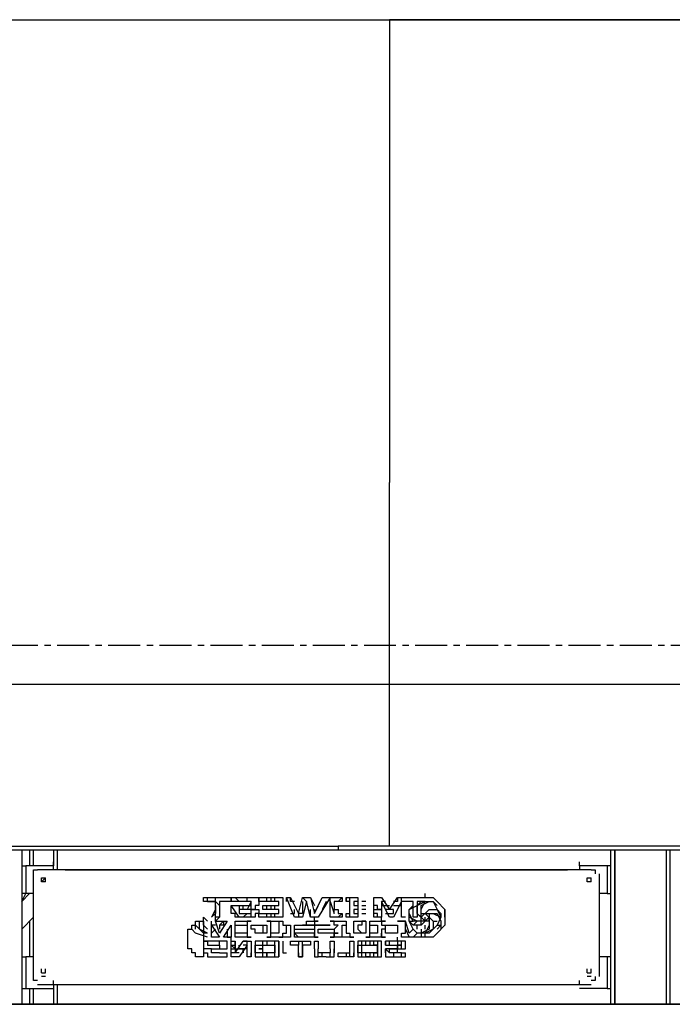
# Model space of a CAD drawing. Header units: inches. Extents: x -52 to 2304, y -1039 to 838.
# Tile 26 of 118: x 1031 to 1095, y -718 to -620. Entities that reach past the tile are written whole.
import ezdxf

# ---------------------------------------------------------------- set-up
doc = ezdxf.new("R2010")
doc.units = ezdxf.units.IN
doc.header["$MEASUREMENT"] = 0
doc.linetypes.add('CENTER', pattern=[5.08, 3.175, -0.635, 0.635, -0.635])
doc.layers.add('CENTERLINE', color=6, linetype='CENTER')
doc.layers.add('DRYER-TRAIN', color=7, linetype='Continuous')

msp = doc.modelspace()

# ---------------------------------------------------------------- linework, layer by layer
at = {"layer": 'CENTERLINE'}
msp.add_line((384, -682), (1478.628, -682), dxfattribs=at)
at = {"layer": 'DRYER-TRAIN'}
for p, q in [((1007.532, -619.848), (1127.364, -619.848)), ((1067.256, -619.848), (1067.256, -665.82)), ((1127.364, -619.848), (1067.256, -619.848)), ((1067.256, -685.86), (1067.256, -665.82)), ((1007.532, -685.86), (1067.256, -685.86)), ((1067.256, -701.964), (1067.256, -685.86)), ((1067.256, -685.86), (1127.364, -685.86)), ((943.104, -701.964), (1062.144, -701.964)), ((1062.144, -702.36), (943.104, -702.36)), ((1030.716, -702.36), (1030.716, -717.684)), ((1031.496, -702.36), (1031.496, -703.932)), ((1031.892, -703.932), (1031.892, -702.36)), ((1033.86, -702.36), (1033.86, -703.932)), ((1034.256, -702.36), (1034.256, -704.328)), ((1062.144, -701.964), (1062.144, -702.36)), ((1180.8, -701.964), (1062.144, -701.964)), ((1180.8, -702.36), (1062.144, -702.36)), ((1089.252, -717.684), (1089.252, -702.36)), ((1089.648, -702.36), (1089.648, -717.684)), ((1089.648, -717.684), (1089.648, -702.36)), ((1094.76, -717.684), (1094.76, -702.36)), ((1095.144, -717.684), (1095.144, -702.36)), ((1030.716, -703.932), (1031.112, -703.932)), ((1033.86, -703.932), (1031.112, -703.932)), ((1031.112, -703.932), (1031.112, -706.68)), ((1031.892, -704.712), (1031.892, -704.328)), ((1031.892, -704.328), (1032.288, -704.328)), ((1035.036, -704.328), (1032.288, -704.328)), ((1033.86, -703.932), (1033.86, -703.536)), ((1033.86, -704.328), (1033.86, -703.932)), ((1084.932, -704.328), (1035.036, -704.328)), ((1035.036, -704.328), (1084.932, -704.328)), ((1087.284, -704.328), (1084.932, -704.328)), ((1086.108, -703.932), (1086.108, -703.536)), ((1088.856, -703.932), (1086.108, -703.932)), ((1086.108, -703.932), (1086.108, -704.328)), ((1087.284, -704.328), (1087.68, -704.328)), ((1087.68, -704.328), (1087.68, -704.712)), ((1089.252, -703.932), (1088.856, -703.932)), ((1088.856, -703.932), (1088.856, -706.68)), ((1031.892, -714.936), (1031.892, -704.712)), ((1032.684, -705.504), (1033.068, -705.108)), ((1032.684, -705.504), (1032.684, -705.108)), ((1032.684, -705.108), (1033.068, -705.108)), ((1033.068, -705.504), (1033.068, -705.108)), ((1033.068, -705.504), (1033.068, -705.108)), ((1033.068, -705.504), (1033.068, -705.108)), ((1033.068, -705.504), (1033.068, -705.108)), ((1086.9, -705.504), (1086.9, -705.108)), ((1086.9, -705.108), (1087.284, -705.108)), ((1086.9, -705.504), (1086.9, -705.108)), ((1086.9, -705.504), (1086.9, -705.108)), ((1086.9, -705.504), (1086.9, -705.108)), ((1087.284, -705.504), (1087.284, -705.108)), ((1088.076, -704.712), (1088.076, -714.936)), ((1033.068, -705.504), (1032.684, -705.504)), ((1087.284, -705.504), (1086.9, -705.504)), ((1030.716, -707.46), (1031.496, -706.68)), ((1030.716, -707.46), (1031.112, -706.68)), ((1031.112, -706.68), (1030.716, -706.68)), ((1031.892, -706.68), (1031.112, -706.68)), ((1048.788, -707.46), (1048.788, -707.076)), ((1048.788, -707.076), (1051.536, -707.076)), ((1048.788, -707.076), (1049.184, -707.076)), ((1049.184, -707.46), (1049.184, -707.076)), ((1049.184, -707.076), (1051.536, -707.076)), ((1049.964, -707.46), (1049.964, -707.076)), ((1051.536, -707.076), (1051.536, -707.46)), ((1051.536, -707.46), (1051.536, -707.076)), ((1051.536, -707.076), (1051.932, -707.076)), ((1051.932, -707.076), (1052.328, -707.076)), ((1051.932, -707.076), (1052.328, -707.46)), ((1052.328, -707.076), (1052.712, -707.076)), ((1052.712, -707.076), (1053.108, -707.076)), ((1053.108, -707.076), (1053.504, -707.076)), ((1053.108, -707.46), (1053.108, -707.076)), ((1053.108, -707.076), (1053.504, -707.076)), ((1053.504, -707.076), (1053.9, -707.076)), ((1053.9, -707.076), (1054.284, -707.076)), ((1054.284, -707.076), (1054.284, -707.46)), ((1054.284, -707.46), (1054.284, -707.076)), ((1054.284, -707.076), (1056.648, -707.076)), ((1055.076, -707.46), (1055.076, -707.076)), ((1055.472, -707.076), (1055.472, -707.46)), ((1055.856, -707.46), (1055.856, -707.076)), ((1056.648, -707.076), (1056.648, -709.032)), ((1057.824, -709.032), (1057.032, -707.076)), ((1057.032, -707.076), (1057.428, -707.076)), ((1057.032, -707.46), (1057.032, -707.076)), ((1057.428, -707.076), (1058.22, -708.648)), ((1057.428, -707.46), (1057.428, -707.076)), ((1058.22, -708.648), (1058.604, -707.076)), ((1058.604, -707.076), (1059.396, -707.076)), ((1059, -707.46), (1058.604, -707.076)), ((1059.396, -707.076), (1059.792, -708.648)), ((1059.396, -707.076), (1059.792, -707.856)), ((1059.792, -708.648), (1060.572, -707.076)), ((1061.364, -707.076), (1060.176, -709.032)), ((1060.572, -707.076), (1061.364, -707.076)), ((1061.364, -707.46), (1061.364, -707.076)), ((1061.364, -707.076), (1061.748, -707.076)), ((1061.748, -707.076), (1062.144, -707.076)), ((1062.144, -707.076), (1062.54, -707.076)), ((1062.144, -707.46), (1062.54, -707.076)), ((1062.54, -707.076), (1062.54, -707.46)), ((1062.936, -707.46), (1062.936, -707.076)), ((1062.936, -707.076), (1064.112, -707.076)), ((1062.936, -707.076), (1062.936, -707.46)), ((1063.32, -707.46), (1063.32, -707.076)), ((1064.112, -707.076), (1064.112, -709.032)), ((1065.684, -709.032), (1065.684, -707.076)), ((1065.684, -707.076), (1066.464, -707.076)), ((1065.684, -707.46), (1065.684, -707.076)), ((1065.684, -707.076), (1066.068, -707.076)), ((1066.068, -707.076), (1066.464, -707.076)), ((1066.464, -707.076), (1067.256, -708.252)), ((1067.256, -708.252), (1068.036, -707.076)), ((1068.036, -707.076), (1070.784, -707.076)), ((1068.036, -707.076), (1068.036, -707.46)), ((1068.432, -707.46), (1068.432, -707.076)), ((1070.784, -707.076), (1070.784, -706.68)), ((1070.784, -707.076), (1071.576, -707.076)), ((1071.576, -707.076), (1071.972, -707.46)), ((1088.856, -706.68), (1088.076, -706.68)), ((1088.856, -706.68), (1089.252, -706.68)), ((1049.964, -707.46), (1048.788, -707.46)), ((1049.184, -707.46), (1049.568, -707.46)), ((1049.184, -707.46), (1049.964, -707.46)), ((1049.568, -707.46), (1049.964, -707.46)), ((1049.964, -708.252), (1049.568, -709.032)), ((1049.964, -709.032), (1049.964, -707.46)), ((1049.964, -707.46), (1050.36, -707.856)), ((1049.964, -707.856), (1049.964, -708.648)), ((1049.964, -707.856), (1049.964, -708.252)), ((1051.536, -707.46), (1050.36, -707.46)), ((1050.36, -707.46), (1050.36, -709.032)), ((1050.36, -707.856), (1050.36, -708.252)), ((1052.328, -707.46), (1051.536, -707.46)), ((1051.536, -708.252), (1051.536, -707.856)), ((1051.536, -707.856), (1051.932, -707.856)), ((1052.328, -709.032), (1051.536, -707.856)), ((1051.536, -708.648), (1051.536, -708.252)), ((1051.932, -707.856), (1052.328, -707.856)), ((1052.712, -707.46), (1052.328, -707.46)), ((1052.328, -707.856), (1052.712, -707.856)), ((1052.328, -707.856), (1052.328, -708.252)), ((1052.712, -708.252), (1052.328, -708.252)), ((1052.328, -708.252), (1052.328, -708.648)), ((1053.108, -707.46), (1052.712, -707.46)), ((1052.712, -707.856), (1053.108, -707.856)), ((1052.712, -708.252), (1052.712, -707.856)), ((1053.108, -708.252), (1052.712, -708.252)), ((1053.504, -707.46), (1053.108, -707.46)), ((1053.504, -707.46), (1053.108, -708.252)), ((1053.108, -707.856), (1053.504, -707.856)), ((1053.504, -708.252), (1053.108, -708.252)), ((1053.504, -707.856), (1053.504, -707.46)), ((1053.504, -708.252), (1053.504, -707.46)), ((1053.9, -708.252), (1053.504, -708.252)), ((1053.504, -708.648), (1053.504, -708.252)), ((1053.504, -708.252), (1054.284, -708.252)), ((1053.504, -709.032), (1053.504, -708.252)), ((1054.284, -707.856), (1053.9, -707.856)), ((1053.9, -707.856), (1053.9, -708.252)), ((1054.284, -707.46), (1054.284, -707.856)), ((1056.252, -707.46), (1054.284, -707.46)), ((1054.284, -708.252), (1054.284, -708.648)), ((1054.68, -708.252), (1054.68, -707.856)), ((1054.68, -707.856), (1056.252, -707.856)), ((1056.252, -708.252), (1054.68, -708.252)), ((1055.076, -708.252), (1055.076, -707.856)), ((1055.472, -707.856), (1055.472, -708.252)), ((1055.856, -708.252), (1055.856, -707.856)), ((1056.252, -707.856), (1056.252, -707.46)), ((1056.252, -708.648), (1056.252, -708.252)), ((1056.648, -707.46), (1056.648, -708.648)), ((1057.824, -707.46), (1057.428, -707.46)), ((1057.824, -708.648), (1057.824, -708.252)), ((1059, -707.46), (1058.604, -709.032)), ((1058.604, -707.46), (1058.604, -707.856)), ((1058.604, -707.856), (1058.604, -708.252)), ((1058.604, -708.252), (1058.604, -708.648)), ((1059.396, -709.032), (1059, -707.46)), ((1059.396, -709.032), (1059.396, -708.252)), ((1059.792, -708.648), (1060.176, -707.856)), ((1059.792, -708.252), (1059.792, -708.648)), ((1060.968, -707.46), (1060.572, -708.252)), ((1061.364, -707.856), (1061.364, -707.46)), ((1061.364, -707.46), (1061.748, -708.648)), ((1061.364, -708.252), (1061.364, -707.856)), ((1061.364, -708.648), (1061.364, -708.252)), ((1062.144, -707.46), (1061.748, -707.46)), ((1061.748, -707.46), (1061.748, -707.856)), ((1061.748, -707.856), (1061.748, -708.252)), ((1061.748, -708.252), (1062.144, -708.252)), ((1061.748, -708.648), (1061.748, -708.252)), ((1062.54, -707.46), (1062.144, -707.46)), ((1062.144, -708.252), (1062.144, -708.648)), ((1063.32, -707.46), (1062.936, -707.46)), ((1063.32, -708.648), (1063.32, -707.46)), ((1064.112, -707.46), (1063.716, -707.46)), ((1063.716, -707.46), (1063.716, -707.856)), ((1063.716, -707.856), (1064.112, -707.856)), ((1064.112, -708.252), (1063.716, -708.252)), ((1063.716, -708.252), (1063.716, -708.648)), ((1064.892, -707.46), (1064.508, -707.46)), ((1064.508, -707.856), (1064.892, -707.856)), ((1064.892, -708.252), (1064.508, -708.252)), ((1065.684, -707.856), (1065.684, -707.46)), ((1066.068, -707.856), (1065.684, -707.856)), ((1065.684, -708.648), (1065.684, -708.252)), ((1065.684, -708.252), (1066.464, -708.252)), ((1066.068, -708.252), (1066.068, -707.856)), ((1066.464, -708.252), (1066.068, -708.252)), ((1067.256, -709.032), (1066.464, -707.46)), ((1066.464, -707.46), (1066.464, -709.032)), ((1066.86, -707.46), (1066.464, -707.46)), ((1066.464, -707.46), (1066.464, -707.856)), ((1066.464, -707.856), (1066.86, -707.856)), ((1066.86, -707.856), (1067.256, -707.856)), ((1067.256, -708.252), (1066.86, -708.252)), ((1067.64, -708.252), (1067.256, -708.252)), ((1068.432, -707.46), (1067.64, -709.032)), ((1068.036, -707.46), (1067.64, -707.46)), ((1067.64, -707.856), (1068.036, -707.856)), ((1067.64, -708.648), (1067.64, -708.252)), ((1068.036, -707.856), (1068.432, -707.856)), ((1068.432, -709.032), (1068.432, -707.46)), ((1069.608, -707.46), (1068.432, -707.46)), ((1069.212, -708.252), (1069.608, -707.856)), ((1069.212, -708.252), (1070.004, -707.856)), ((1069.212, -708.648), (1069.212, -708.252)), ((1069.212, -709.032), (1069.212, -708.252)), ((1069.608, -707.856), (1069.608, -707.46)), ((1069.608, -709.032), (1069.608, -707.856)), ((1070.004, -707.856), (1070.784, -707.46)), ((1070.004, -707.856), (1070.4, -707.46)), ((1070.784, -707.46), (1070.004, -707.46)), ((1070.004, -707.46), (1070.004, -709.032)), ((1070.004, -708.648), (1070.004, -707.856)), ((1070.004, -708.648), (1070.004, -707.856)), ((1070.4, -707.46), (1070.784, -707.46)), ((1070.4, -708.252), (1070.784, -707.46)), ((1070.4, -707.856), (1071.18, -707.46)), ((1070.4, -708.648), (1070.4, -707.856)), ((1070.4, -709.032), (1070.4, -708.252)), ((1070.4, -709.032), (1071.18, -708.252)), ((1070.784, -707.46), (1071.576, -707.46)), ((1070.784, -708.648), (1071.18, -708.252)), ((1071.18, -707.46), (1071.576, -707.46)), ((1071.18, -708.252), (1071.972, -708.252)), ((1071.18, -708.252), (1071.972, -708.252)), ((1071.576, -707.46), (1071.972, -708.252)), ((1071.576, -707.46), (1071.972, -707.856)), ((1071.972, -707.46), (1072.752, -708.252)), ((1071.972, -708.252), (1072.356, -709.032)), ((1071.972, -708.252), (1072.356, -708.648)), ((1072.752, -708.252), (1072.752, -709.032)), ((1072.752, -708.648), (1072.752, -708.252)), ((1031.892, -709.032), (1030.716, -710.22)), ((1031.892, -712.968), (1031.892, -709.032)), ((1049.184, -709.428), (1048.788, -709.032)), ((1048.788, -709.428), (1048.788, -709.032)), ((1049.964, -708.648), (1049.568, -709.032)), ((1050.36, -709.032), (1049.964, -709.032)), ((1049.964, -709.428), (1049.964, -709.032)), ((1050.36, -709.032), (1049.964, -709.428)), ((1051.932, -708.648), (1051.536, -708.648)), ((1051.932, -709.032), (1051.932, -708.648)), ((1052.328, -709.032), (1051.932, -709.032)), ((1052.328, -708.648), (1052.712, -708.648)), ((1052.712, -709.032), (1052.328, -709.032)), ((1052.712, -708.648), (1053.108, -708.648)), ((1053.108, -708.648), (1052.712, -709.032)), ((1053.108, -709.032), (1052.712, -709.032)), ((1053.108, -708.648), (1053.504, -708.648)), ((1053.504, -709.032), (1053.108, -709.032)), ((1053.9, -709.032), (1053.504, -709.032)), ((1054.284, -708.648), (1053.9, -708.648)), ((1053.9, -708.648), (1053.9, -709.032)), ((1054.284, -708.648), (1056.252, -708.648)), ((1054.284, -709.032), (1054.284, -708.648)), ((1056.648, -709.032), (1054.284, -709.032)), ((1055.076, -709.032), (1055.076, -708.648)), ((1055.472, -708.648), (1055.472, -709.032)), ((1055.856, -709.032), (1055.856, -708.648)), ((1057.428, -708.648), (1057.824, -708.648)), ((1058.604, -709.032), (1057.824, -709.032)), ((1058.22, -709.032), (1057.824, -709.032)), ((1058.604, -708.648), (1058.22, -708.648)), ((1058.22, -708.648), (1058.22, -709.032)), ((1060.176, -709.032), (1059.396, -709.032)), ((1059.792, -709.428), (1059.792, -709.032)), ((1061.364, -709.032), (1061.364, -708.648)), ((1061.748, -709.032), (1061.364, -709.032)), ((1062.144, -709.032), (1061.748, -709.032)), ((1062.144, -708.648), (1062.54, -708.648)), ((1062.54, -708.648), (1062.144, -709.032)), ((1062.54, -709.032), (1062.144, -709.032)), ((1062.54, -708.648), (1062.54, -709.032)), ((1062.936, -708.648), (1063.32, -708.648)), ((1062.936, -709.032), (1062.936, -708.648)), ((1064.112, -709.032), (1062.936, -709.032)), ((1063.32, -709.032), (1063.32, -708.648)), ((1063.716, -708.648), (1064.112, -708.648)), ((1064.508, -708.648), (1064.892, -708.648)), ((1066.068, -708.648), (1065.684, -708.648)), ((1066.464, -709.032), (1065.684, -709.032)), ((1066.068, -709.032), (1066.068, -708.648)), ((1066.464, -709.032), (1066.068, -709.032)), ((1066.464, -709.428), (1066.464, -709.032)), ((1066.86, -708.648), (1067.256, -708.648)), ((1067.256, -708.648), (1067.64, -708.648)), ((1067.64, -709.032), (1067.256, -709.032)), ((1067.64, -709.032), (1067.256, -709.032)), ((1068.828, -709.032), (1068.432, -709.032)), ((1069.608, -709.428), (1069.212, -708.648)), ((1069.212, -709.428), (1069.212, -709.032)), ((1070.004, -709.428), (1069.212, -709.032)), ((1070.004, -709.032), (1069.608, -709.032)), ((1070.784, -709.428), (1070.004, -708.648)), ((1070.4, -709.032), (1070.004, -708.648)), ((1070.4, -709.032), (1070.4, -708.648)), ((1070.4, -708.648), (1070.784, -708.648)), ((1070.4, -709.428), (1070.4, -709.032)), ((1071.18, -709.032), (1070.4, -709.824)), ((1070.784, -708.648), (1071.18, -708.648)), ((1070.784, -708.648), (1071.576, -708.648)), ((1070.784, -708.648), (1071.576, -709.428)), ((1070.784, -709.428), (1070.784, -709.032)), ((1071.18, -708.648), (1071.18, -709.032)), ((1071.18, -708.648), (1071.972, -708.648)), ((1071.18, -709.032), (1071.18, -709.824)), ((1071.18, -709.032), (1071.576, -709.428)), ((1071.18, -709.032), (1071.18, -709.428)), ((1071.18, -709.428), (1071.18, -709.032)), ((1071.576, -708.648), (1072.356, -709.032)), ((1071.972, -708.648), (1072.356, -709.428)), ((1072.356, -709.032), (1071.972, -709.824)), ((1072.356, -708.648), (1072.356, -709.032)), ((1072.752, -709.032), (1072.752, -708.648)), ((1072.752, -709.032), (1072.752, -709.824)), ((1031.496, -709.428), (1031.496, -712.968)), ((1047.216, -710.604), (1047.216, -710.22)), ((1047.216, -710.22), (1047.612, -710.22)), ((1047.612, -710.22), (1047.612, -709.824)), ((1047.612, -709.824), (1047.996, -709.824)), ((1047.996, -710.604), (1047.612, -710.22)), ((1047.996, -709.824), (1047.996, -709.428)), ((1047.996, -709.428), (1048.392, -709.428)), ((1047.996, -710.22), (1047.996, -709.824)), ((1048.392, -710.22), (1047.996, -709.824)), ((1048.392, -709.428), (1048.788, -709.428)), ((1048.392, -709.824), (1048.392, -709.428)), ((1048.392, -710.22), (1048.392, -709.824)), ((1048.392, -710.22), (1048.392, -709.824)), ((1048.788, -710.604), (1048.392, -710.22)), ((1049.184, -710.604), (1048.392, -710.22)), ((1048.788, -709.428), (1048.788, -711)), ((1048.788, -709.824), (1048.788, -709.428)), ((1048.788, -709.824), (1048.788, -709.428)), ((1049.184, -710.22), (1048.788, -709.824)), ((1049.184, -710.22), (1048.788, -709.824)), ((1049.568, -709.824), (1049.568, -709.428)), ((1049.568, -709.824), (1050.36, -711)), ((1049.568, -711), (1049.568, -709.824)), ((1049.964, -709.824), (1049.568, -709.824)), ((1049.964, -710.22), (1049.568, -710.604)), ((1049.964, -710.22), (1049.568, -710.604)), ((1050.36, -710.604), (1049.964, -709.428)), ((1049.964, -709.428), (1051.14, -709.428)), ((1051.14, -709.428), (1050.36, -710.604)), ((1050.756, -709.428), (1050.36, -709.824)), ((1050.756, -709.824), (1050.36, -709.824)), ((1050.36, -709.824), (1050.36, -710.22)), ((1050.756, -709.428), (1050.756, -709.824)), ((1050.756, -709.428), (1051.14, -709.428)), ((1050.756, -711), (1051.536, -709.824)), ((1051.14, -710.22), (1051.14, -710.604)), ((1051.536, -709.824), (1051.536, -711)), ((1051.932, -711), (1051.932, -709.428)), ((1051.932, -709.428), (1053.504, -709.428)), ((1051.932, -709.824), (1052.328, -709.824)), ((1052.328, -709.824), (1052.712, -709.824)), ((1052.712, -709.824), (1053.108, -709.824)), ((1053.504, -709.428), (1053.108, -709.428)), ((1053.108, -709.428), (1053.108, -709.824)), ((1053.504, -709.428), (1053.108, -709.428)), ((1053.108, -709.824), (1053.108, -710.22)), ((1053.108, -710.22), (1053.108, -710.604)), ((1053.108, -710.22), (1053.108, -710.604)), ((1053.504, -710.22), (1053.504, -709.824)), ((1053.504, -709.824), (1053.9, -709.824)), ((1053.9, -710.22), (1053.504, -710.22)), ((1053.9, -709.824), (1054.284, -709.824)), ((1053.9, -710.604), (1053.9, -710.22)), ((1054.284, -709.824), (1054.68, -709.824)), ((1054.68, -709.824), (1055.076, -709.824)), ((1054.68, -709.824), (1054.68, -710.22)), ((1054.68, -710.22), (1054.68, -710.604)), ((1055.472, -709.428), (1055.076, -709.428)), ((1055.076, -709.428), (1056.648, -709.428)), ((1055.076, -709.824), (1055.076, -710.22)), ((1055.076, -710.22), (1055.076, -710.604)), ((1055.472, -709.824), (1055.472, -709.428)), ((1055.472, -710.22), (1055.472, -709.824)), ((1055.472, -710.604), (1055.472, -710.22)), ((1056.252, -709.428), (1056.252, -710.22)), ((1056.252, -710.22), (1056.252, -710.604)), ((1056.648, -709.428), (1056.648, -709.824)), ((1056.648, -709.824), (1057.428, -709.824)), ((1057.032, -710.22), (1057.032, -709.824)), ((1057.032, -710.604), (1057.032, -710.22)), ((1057.428, -709.824), (1057.428, -711)), ((1057.824, -711), (1057.824, -709.824)), ((1057.824, -709.824), (1059, -709.824)), ((1057.824, -710.22), (1058.22, -710.22)), ((1058.22, -710.22), (1058.604, -710.22)), ((1059, -709.824), (1058.604, -709.824)), ((1058.604, -710.22), (1059.396, -710.22)), ((1059, -709.824), (1059, -709.428)), ((1059, -709.428), (1060.176, -709.428)), ((1059.396, -709.824), (1059, -709.824)), ((1059, -709.824), (1059.396, -709.824)), ((1059.792, -709.824), (1059.396, -709.824)), ((1059.396, -709.824), (1059.792, -709.824)), ((1059.396, -710.22), (1059.792, -710.22)), ((1060.176, -709.428), (1059.792, -709.428)), ((1059.792, -709.428), (1059.792, -709.824)), ((1059.792, -709.824), (1060.176, -709.824)), ((1060.176, -709.824), (1059.792, -709.824)), ((1059.792, -709.824), (1059.792, -710.22)), ((1059.792, -710.22), (1059.792, -710.604)), ((1059.792, -710.22), (1059.792, -710.604)), ((1060.176, -709.824), (1060.572, -709.824)), ((1060.572, -709.824), (1060.176, -709.824)), ((1060.176, -710.604), (1060.176, -710.22)), ((1060.176, -710.22), (1060.572, -710.22)), ((1060.176, -710.604), (1060.176, -710.22)), ((1060.572, -709.824), (1060.968, -709.824)), ((1060.968, -709.824), (1060.572, -709.824)), ((1060.572, -710.22), (1061.364, -710.22)), ((1060.968, -709.824), (1061.364, -709.824)), ((1061.364, -709.824), (1060.968, -709.824)), ((1060.968, -709.824), (1061.364, -709.824)), ((1061.748, -709.428), (1061.364, -709.428)), ((1061.364, -709.428), (1062.936, -709.428)), ((1061.364, -710.22), (1061.748, -710.22)), ((1061.748, -709.824), (1061.748, -709.428)), ((1061.748, -710.22), (1062.144, -709.824)), ((1062.144, -709.824), (1061.748, -709.824)), ((1061.748, -710.22), (1061.748, -710.604)), ((1062.54, -711), (1062.54, -709.824)), ((1062.54, -709.824), (1062.936, -709.824)), ((1062.936, -709.428), (1062.936, -710.22)), ((1062.936, -710.22), (1062.936, -710.604)), ((1063.716, -710.22), (1063.716, -709.428)), ((1063.716, -709.428), (1064.892, -709.428)), ((1063.716, -710.604), (1063.716, -710.22)), ((1064.508, -709.824), (1064.112, -709.824)), ((1064.112, -709.824), (1064.112, -710.22)), ((1064.112, -710.22), (1064.508, -710.604)), ((1064.892, -709.428), (1064.508, -709.428)), ((1064.508, -709.428), (1064.508, -709.824)), ((1064.892, -709.428), (1064.892, -710.22)), ((1064.892, -710.22), (1064.892, -710.604)), ((1065.288, -710.22), (1065.288, -709.428)), ((1065.288, -709.428), (1066.86, -709.428)), ((1065.288, -709.824), (1065.684, -709.824)), ((1065.288, -710.604), (1065.288, -710.22)), ((1065.684, -709.824), (1066.068, -709.824)), ((1066.068, -709.824), (1066.068, -710.22)), ((1066.068, -710.22), (1066.068, -710.604)), ((1066.86, -709.428), (1066.464, -709.428)), ((1066.464, -709.428), (1066.464, -709.824)), ((1066.464, -709.824), (1066.86, -709.824)), ((1066.86, -710.22), (1066.464, -710.22)), ((1066.464, -710.22), (1066.464, -710.604)), ((1066.86, -709.824), (1067.256, -709.824)), ((1066.86, -710.22), (1066.86, -709.824)), ((1066.86, -710.604), (1066.86, -710.22)), ((1067.256, -709.824), (1067.64, -709.824)), ((1067.64, -709.824), (1068.036, -709.824)), ((1068.036, -709.428), (1068.828, -709.428)), ((1068.432, -709.428), (1068.036, -709.428)), ((1068.036, -709.824), (1068.036, -710.22)), ((1068.036, -709.824), (1068.036, -710.604)), ((1068.036, -710.22), (1068.036, -710.604)), ((1068.828, -709.428), (1068.432, -709.428)), ((1068.828, -709.824), (1068.828, -709.428)), ((1069.212, -710.604), (1068.828, -709.428)), ((1068.828, -710.22), (1068.828, -709.824)), ((1068.828, -710.604), (1068.828, -710.22)), ((1068.828, -710.22), (1069.212, -711)), ((1069.608, -710.22), (1069.212, -709.428)), ((1069.608, -709.824), (1069.212, -709.428)), ((1069.212, -709.428), (1069.608, -709.428)), ((1069.608, -710.22), (1069.212, -710.604)), ((1070.4, -709.428), (1069.608, -709.428)), ((1070.004, -709.428), (1069.608, -709.824)), ((1070.4, -709.824), (1069.608, -709.824)), ((1070.4, -709.824), (1069.608, -709.824)), ((1070.004, -710.604), (1069.608, -710.22)), ((1070.004, -710.604), (1069.608, -710.22)), ((1070.784, -709.428), (1070.004, -709.428)), ((1070.004, -710.22), (1070.004, -709.824)), ((1070.784, -709.428), (1070.4, -709.428)), ((1070.784, -709.428), (1070.4, -709.824)), ((1070.4, -709.824), (1070.4, -709.428)), ((1071.18, -710.22), (1070.4, -710.604)), ((1070.4, -710.22), (1070.4, -710.604)), ((1071.18, -709.428), (1070.784, -709.428)), ((1071.18, -709.824), (1070.784, -710.604)), ((1070.784, -710.22), (1070.784, -709.824)), ((1071.576, -710.22), (1070.784, -710.604)), ((1071.18, -709.428), (1071.18, -710.22)), ((1071.576, -710.22), (1071.18, -710.604)), ((1071.576, -709.428), (1071.576, -710.22)), ((1071.576, -709.428), (1071.576, -710.22)), ((1071.576, -709.428), (1071.972, -709.428)), ((1071.972, -709.824), (1071.576, -710.22)), ((1072.752, -709.824), (1071.972, -710.604)), ((1072.356, -709.824), (1071.972, -710.22)), ((1071.972, -709.824), (1072.356, -709.824)), ((1072.356, -709.428), (1072.356, -709.824)), ((1072.356, -709.824), (1072.356, -710.22)), ((1047.216, -711), (1047.216, -710.604)), ((1047.216, -711.396), (1047.216, -711)), ((1049.184, -711), (1047.996, -710.604)), ((1049.184, -710.604), (1048.788, -710.604)), ((1048.788, -711), (1048.788, -711.396)), ((1050.36, -711), (1049.568, -711)), ((1050.36, -711), (1049.568, -711)), ((1051.536, -711), (1050.756, -711)), ((1051.536, -711), (1050.756, -711)), ((1051.14, -710.604), (1051.14, -711)), ((1051.14, -711), (1051.536, -711)), ((1051.536, -711.396), (1051.536, -711)), ((1052.328, -710.604), (1051.932, -710.604)), ((1053.504, -711), (1051.932, -711)), ((1052.712, -710.604), (1052.328, -710.604)), ((1053.108, -710.604), (1052.712, -710.604)), ((1053.108, -710.604), (1053.108, -711)), ((1053.108, -711), (1053.504, -711)), ((1053.504, -711), (1053.108, -711)), ((1053.108, -711), (1053.504, -711)), ((1054.284, -710.604), (1053.9, -710.604)), ((1054.68, -710.604), (1054.284, -710.604)), ((1055.076, -710.604), (1054.68, -710.604)), ((1055.076, -711), (1055.472, -711)), ((1057.428, -711), (1055.076, -711)), ((1055.472, -711), (1055.472, -710.604)), ((1055.856, -710.604), (1055.472, -710.604)), ((1056.252, -710.604), (1055.856, -710.604)), ((1056.252, -711), (1056.648, -711)), ((1056.648, -711), (1056.648, -710.604)), ((1056.648, -710.604), (1057.032, -710.604)), ((1058.604, -710.604), (1057.824, -710.604)), ((1057.824, -710.604), (1058.22, -711)), ((1060.176, -711), (1057.824, -711)), ((1059, -710.604), (1058.604, -710.604)), ((1059.396, -710.604), (1059, -710.604)), ((1059.792, -710.604), (1059.396, -710.604)), ((1059.792, -710.604), (1059.792, -711)), ((1059.792, -711), (1059.792, -710.604)), ((1059.792, -711), (1060.176, -711)), ((1060.572, -710.604), (1060.176, -710.604)), ((1060.968, -710.604), (1060.572, -710.604)), ((1061.364, -710.604), (1060.968, -710.604)), ((1062.144, -710.604), (1061.364, -710.604)), ((1063.716, -711), (1061.364, -711)), ((1061.364, -711), (1061.748, -711)), ((1061.748, -711), (1061.748, -710.604)), ((1061.748, -710.604), (1062.144, -710.604)), ((1061.748, -710.604), (1061.748, -711)), ((1062.936, -710.604), (1063.32, -710.604)), ((1063.32, -710.604), (1063.32, -711)), ((1063.32, -711), (1063.716, -711)), ((1064.112, -710.604), (1063.716, -710.604)), ((1064.508, -710.604), (1064.112, -710.604)), ((1064.892, -710.604), (1064.508, -710.604)), ((1066.86, -711), (1064.892, -711)), ((1064.892, -711), (1065.288, -711)), ((1065.288, -711), (1065.288, -710.604)), ((1065.684, -710.604), (1065.288, -710.604)), ((1066.068, -710.604), (1065.684, -710.604)), ((1066.464, -710.604), (1066.464, -711)), ((1066.464, -711), (1066.464, -710.604)), ((1066.464, -711), (1066.86, -711)), ((1067.256, -710.604), (1066.86, -710.604)), ((1067.64, -710.604), (1067.256, -710.604)), ((1068.036, -710.604), (1067.64, -710.604)), ((1068.036, -711.396), (1068.036, -711)), ((1068.432, -711), (1068.432, -710.604)), ((1068.432, -710.604), (1068.828, -710.604)), ((1068.432, -711), (1068.432, -710.604)), ((1070.784, -711), (1068.432, -711)), ((1069.608, -711), (1070.004, -710.604)), ((1070.4, -710.604), (1070.004, -710.604)), ((1070.784, -710.604), (1070.004, -710.604)), ((1070.4, -710.604), (1070.4, -711)), ((1071.18, -710.604), (1070.784, -710.604)), ((1070.784, -711), (1070.784, -710.604)), ((1071.576, -711), (1070.784, -711)), ((1071.972, -710.604), (1071.576, -711)), ((1047.216, -711.792), (1047.216, -711.396)), ((1047.216, -712.176), (1047.216, -711.792)), ((1047.612, -712.176), (1047.216, -712.176)), ((1047.612, -712.572), (1047.612, -712.176)), ((1048.788, -711.396), (1049.184, -711.396)), ((1049.184, -711.396), (1048.788, -711.396)), ((1048.788, -711.396), (1048.788, -711.792)), ((1048.788, -711.792), (1048.788, -712.176)), ((1049.184, -712.176), (1048.788, -712.176)), ((1048.788, -712.176), (1048.788, -712.572)), ((1048.788, -712.176), (1048.788, -712.572)), ((1049.184, -711.396), (1049.184, -711.792)), ((1049.568, -711.396), (1049.184, -711.396)), ((1049.184, -711.792), (1049.568, -711.792)), ((1049.568, -712.176), (1049.184, -712.176)), ((1049.964, -711.396), (1049.568, -711.396)), ((1049.568, -711.792), (1049.964, -711.792)), ((1049.568, -712.176), (1050.36, -712.176)), ((1049.568, -712.572), (1049.568, -712.176)), ((1049.568, -712.176), (1049.964, -712.176)), ((1049.568, -712.572), (1049.568, -712.176)), ((1050.36, -711.396), (1049.964, -711.396)), ((1049.964, -711.792), (1050.36, -711.792)), ((1049.964, -712.176), (1050.36, -712.176)), ((1050.36, -711.792), (1050.36, -711.396)), ((1050.756, -711.396), (1050.36, -711.396)), ((1050.36, -711.792), (1050.36, -712.176)), ((1050.36, -712.176), (1050.756, -712.176)), ((1051.14, -711.396), (1050.756, -711.396)), ((1050.756, -712.176), (1051.14, -712.176)), ((1051.14, -711.792), (1051.14, -711.396)), ((1051.14, -712.176), (1051.14, -711.792)), ((1051.536, -712.968), (1051.536, -711.396)), ((1051.536, -711.396), (1051.932, -711.396)), ((1051.536, -711.792), (1051.932, -711.792)), ((1051.932, -712.176), (1051.536, -711.792)), ((1051.536, -712.572), (1051.536, -712.176)), ((1051.536, -712.176), (1051.932, -712.176)), ((1051.536, -712.572), (1051.536, -712.176)), ((1051.932, -711.396), (1051.932, -712.572)), ((1051.932, -712.572), (1052.712, -711.396)), ((1051.932, -711.792), (1051.932, -711.396)), ((1051.932, -712.176), (1051.932, -711.792)), ((1051.932, -712.176), (1052.328, -712.176)), ((1053.108, -711.792), (1052.328, -712.968)), ((1052.328, -712.176), (1052.328, -711.792)), ((1052.328, -712.176), (1052.712, -712.176)), ((1052.712, -712.176), (1052.328, -712.176)), ((1052.712, -711.396), (1053.504, -711.396)), ((1053.108, -711.396), (1052.712, -711.396)), ((1053.108, -711.792), (1052.712, -711.792)), ((1052.712, -712.572), (1052.712, -712.176)), ((1052.712, -712.176), (1052.712, -712.572)), ((1053.108, -712.176), (1052.712, -712.176)), ((1053.108, -711.792), (1053.108, -711.396)), ((1053.108, -712.968), (1053.108, -711.792)), ((1053.108, -712.572), (1053.108, -712.176)), ((1053.108, -712.572), (1053.108, -712.176)), ((1053.504, -711.396), (1053.504, -712.968)), ((1053.504, -711.396), (1053.504, -711.792)), ((1053.504, -711.792), (1053.504, -712.176)), ((1053.504, -712.176), (1053.504, -712.572)), ((1054.284, -711.396), (1053.9, -711.396)), ((1053.9, -711.396), (1053.9, -711.792)), ((1053.9, -711.792), (1053.9, -712.176)), ((1053.9, -712.176), (1053.9, -711.792)), ((1053.9, -711.792), (1054.284, -711.792)), ((1053.9, -712.176), (1053.9, -712.572)), ((1053.9, -712.572), (1053.9, -712.176)), ((1054.68, -711.396), (1054.284, -711.396)), ((1054.284, -711.792), (1054.68, -711.792)), ((1054.68, -712.176), (1054.284, -712.176)), ((1054.284, -712.176), (1054.68, -712.176)), ((1055.076, -711.396), (1054.68, -711.396)), ((1054.68, -711.792), (1054.68, -711.396)), ((1054.68, -711.792), (1054.68, -711.396)), ((1054.68, -711.792), (1054.68, -711.396)), ((1054.68, -712.176), (1054.68, -711.792)), ((1054.68, -711.792), (1055.076, -711.792)), ((1054.68, -712.572), (1054.68, -712.176)), ((1055.076, -711.396), (1055.076, -711.792)), ((1055.076, -711.396), (1055.076, -711.792)), ((1055.472, -711.396), (1055.076, -711.396)), ((1055.472, -711.396), (1055.076, -711.396)), ((1055.076, -711.792), (1055.472, -711.792)), ((1055.856, -711.396), (1055.472, -711.396)), ((1055.856, -711.396), (1055.472, -711.396)), ((1055.472, -711.792), (1055.856, -711.792)), ((1056.252, -711.396), (1055.856, -711.396)), ((1055.856, -711.792), (1055.856, -711.396)), ((1055.856, -711.792), (1055.856, -712.176)), ((1055.856, -712.176), (1055.856, -711.792)), ((1055.856, -712.176), (1055.856, -712.572)), ((1055.856, -712.572), (1055.856, -712.176)), ((1056.252, -711.792), (1056.252, -711.396)), ((1056.252, -711.396), (1056.252, -712.968)), ((1056.252, -712.176), (1056.252, -711.792)), ((1056.252, -712.572), (1056.252, -712.176)), ((1056.648, -711.396), (1056.648, -712.572)), ((1057.428, -711.792), (1057.428, -711.396)), ((1057.428, -711.396), (1059.396, -711.396)), ((1058.22, -711.792), (1057.428, -711.792)), ((1058.22, -711.396), (1058.22, -711.792)), ((1058.22, -712.968), (1058.22, -711.792)), ((1058.604, -712.176), (1058.604, -711.396)), ((1059.396, -711.792), (1058.604, -711.792)), ((1058.604, -711.792), (1058.604, -712.968)), ((1058.604, -712.572), (1058.604, -712.176)), ((1058.604, -712.572), (1058.604, -712.176)), ((1059.396, -711.396), (1059.396, -711.792)), ((1059.792, -712.176), (1059.792, -711.396)), ((1059.792, -711.396), (1060.176, -711.396)), ((1059.792, -712.176), (1059.792, -711.396)), ((1059.792, -712.176), (1059.792, -712.572)), ((1059.792, -712.176), (1059.792, -712.572)), ((1060.176, -711.396), (1060.176, -712.176)), ((1060.176, -712.572), (1060.176, -712.176)), ((1061.364, -712.176), (1061.364, -711.396)), ((1061.364, -711.396), (1061.748, -711.396)), ((1061.364, -712.176), (1061.364, -712.572)), ((1061.748, -711.396), (1061.748, -712.176)), ((1061.748, -711.792), (1061.748, -712.572)), ((1061.748, -712.572), (1061.748, -712.176)), ((1063.32, -712.572), (1063.32, -711.396)), ((1063.32, -711.396), (1063.716, -711.396)), ((1063.32, -712.968), (1063.32, -711.396)), ((1063.716, -711.396), (1063.716, -712.968)), ((1063.716, -711.396), (1063.716, -711.792)), ((1063.716, -711.792), (1063.716, -712.176)), ((1063.716, -712.176), (1063.716, -712.572)), ((1064.508, -711.396), (1064.112, -711.396)), ((1064.112, -711.396), (1064.112, -711.792)), ((1064.112, -711.792), (1064.112, -712.176)), ((1064.112, -711.792), (1064.508, -711.792)), ((1064.112, -712.176), (1064.112, -711.792)), ((1064.112, -712.176), (1064.112, -712.572)), ((1064.112, -712.572), (1064.112, -712.176)), ((1064.892, -711.396), (1064.508, -711.396)), ((1064.508, -711.792), (1064.508, -711.396)), ((1064.508, -712.176), (1064.508, -711.792)), ((1064.508, -711.792), (1064.892, -711.792)), ((1064.508, -712.572), (1064.508, -712.176)), ((1065.288, -711.396), (1064.892, -711.396)), ((1064.892, -711.792), (1064.892, -711.396)), ((1065.288, -711.396), (1064.892, -711.396)), ((1064.892, -711.792), (1064.892, -711.396)), ((1064.892, -711.792), (1065.288, -711.792)), ((1065.288, -711.396), (1065.288, -711.792)), ((1065.684, -711.396), (1065.288, -711.396)), ((1065.288, -711.396), (1065.288, -711.792)), ((1065.684, -711.396), (1065.288, -711.396)), ((1065.288, -711.792), (1065.684, -711.792)), ((1066.068, -711.396), (1065.684, -711.396)), ((1065.684, -711.792), (1065.684, -711.396)), ((1065.684, -711.792), (1066.068, -711.792)), ((1066.068, -711.792), (1065.684, -711.792)), ((1066.464, -711.396), (1066.068, -711.396)), ((1066.068, -711.396), (1066.068, -712.968)), ((1066.068, -711.792), (1066.068, -712.176)), ((1066.068, -712.176), (1066.068, -711.792)), ((1066.068, -712.176), (1066.068, -712.572)), ((1066.068, -712.572), (1066.068, -712.176)), ((1066.464, -711.792), (1066.464, -711.396)), ((1066.464, -712.176), (1066.464, -711.792)), ((1066.464, -712.572), (1066.464, -712.176)), ((1066.86, -711.396), (1066.86, -711.792)), ((1067.256, -711.396), (1066.86, -711.396)), ((1066.86, -711.792), (1066.86, -711.396)), ((1066.86, -711.792), (1067.256, -711.792)), ((1067.256, -712.176), (1066.86, -712.176)), ((1066.86, -712.176), (1066.86, -712.572)), ((1066.86, -712.176), (1067.256, -712.572)), ((1066.86, -712.572), (1066.86, -712.176)), ((1067.64, -711.396), (1067.256, -711.396)), ((1067.256, -711.792), (1067.256, -711.396)), ((1067.256, -711.792), (1067.64, -711.792)), ((1067.64, -712.176), (1067.256, -712.176)), ((1067.256, -712.572), (1067.256, -712.176)), ((1067.256, -712.176), (1067.64, -712.176)), ((1067.256, -712.572), (1067.256, -712.176)), ((1068.036, -711.396), (1067.64, -711.396)), ((1067.64, -711.792), (1068.036, -711.792)), ((1067.64, -712.176), (1068.036, -712.176)), ((1067.64, -712.176), (1068.036, -712.176)), ((1068.036, -712.176), (1067.64, -712.176)), ((1068.432, -711.396), (1068.036, -711.396)), ((1068.036, -711.396), (1068.036, -711.792)), ((1068.432, -711.792), (1068.036, -711.792)), ((1068.036, -711.792), (1068.036, -712.176)), ((1068.036, -711.792), (1068.432, -711.792)), ((1068.036, -712.176), (1068.036, -711.792)), ((1068.036, -712.176), (1068.432, -712.176)), ((1068.036, -712.572), (1068.036, -712.176)), ((1068.828, -711.396), (1068.432, -711.396)), ((1068.432, -712.176), (1068.432, -711.396)), ((1068.432, -712.176), (1068.828, -712.176)), ((1068.828, -711.792), (1068.828, -711.396)), ((1068.828, -712.176), (1068.828, -711.792)), ((1030.716, -712.968), (1031.112, -712.968)), ((1031.892, -712.968), (1031.112, -712.968)), ((1031.112, -712.968), (1031.112, -716.112)), ((1047.996, -712.572), (1047.612, -712.572)), ((1047.996, -712.968), (1047.996, -712.572)), ((1048.392, -712.968), (1047.996, -712.968)), ((1048.788, -712.968), (1048.392, -712.968)), ((1048.788, -712.572), (1049.184, -712.572)), ((1048.788, -712.572), (1048.788, -712.968)), ((1049.184, -712.572), (1049.184, -712.968)), ((1049.184, -712.968), (1049.568, -712.968)), ((1049.964, -712.572), (1049.568, -712.572)), ((1049.568, -712.968), (1049.964, -712.968)), ((1050.36, -712.572), (1049.964, -712.572)), ((1049.964, -712.968), (1050.36, -712.968)), ((1050.36, -712.572), (1051.14, -712.572)), ((1050.36, -712.968), (1050.756, -712.968)), ((1050.756, -712.968), (1051.14, -712.968)), ((1051.14, -712.968), (1051.14, -712.572)), ((1051.932, -712.572), (1051.536, -712.572)), ((1051.536, -712.968), (1051.536, -712.572)), ((1052.328, -712.968), (1051.536, -712.968)), ((1052.328, -712.572), (1051.932, -712.572)), ((1053.504, -712.968), (1053.108, -712.968)), ((1053.504, -712.968), (1053.504, -712.572)), ((1053.504, -712.572), (1053.504, -712.968)), ((1053.9, -712.572), (1053.9, -712.968)), ((1054.284, -712.572), (1053.9, -712.572)), ((1053.9, -712.968), (1054.284, -712.968)), ((1054.68, -712.572), (1054.284, -712.572)), ((1054.284, -712.968), (1054.68, -712.968)), ((1055.076, -712.572), (1054.68, -712.572)), ((1054.68, -712.968), (1054.68, -712.572)), ((1054.68, -712.968), (1054.68, -712.572)), ((1054.68, -712.968), (1055.076, -712.968)), ((1055.076, -712.572), (1055.076, -712.968)), ((1055.076, -712.572), (1055.076, -712.968)), ((1055.472, -712.572), (1055.076, -712.572)), ((1055.076, -712.968), (1055.076, -712.572)), ((1055.076, -712.968), (1055.472, -712.968)), ((1055.076, -712.968), (1055.472, -712.968)), ((1055.856, -712.572), (1055.472, -712.572)), ((1055.472, -712.968), (1055.856, -712.968)), ((1055.472, -712.968), (1055.856, -712.968)), ((1055.856, -712.968), (1055.856, -712.572)), ((1055.856, -712.968), (1056.252, -712.968)), ((1056.252, -712.968), (1056.252, -712.572)), ((1056.648, -712.572), (1057.032, -712.572)), ((1058.22, -712.572), (1058.22, -712.968)), ((1058.604, -712.968), (1058.22, -712.968)), ((1058.22, -712.968), (1058.604, -712.968)), ((1058.604, -712.968), (1058.604, -712.572)), ((1059.792, -712.572), (1059.792, -712.968)), ((1059.792, -712.968), (1060.176, -712.968)), ((1059.792, -712.968), (1060.176, -712.968)), ((1060.572, -712.572), (1060.176, -712.572)), ((1060.176, -712.968), (1060.176, -712.572)), ((1060.572, -712.968), (1060.176, -712.968)), ((1060.572, -712.968), (1060.572, -712.572)), ((1060.968, -712.572), (1060.572, -712.572)), ((1060.968, -712.968), (1060.572, -712.968)), ((1061.364, -712.572), (1060.968, -712.572)), ((1060.968, -712.968), (1061.364, -712.968)), ((1061.364, -712.968), (1061.364, -712.572)), ((1061.364, -712.968), (1061.748, -712.968)), ((1061.748, -712.968), (1061.748, -712.572)), ((1062.144, -712.968), (1062.144, -712.572)), ((1062.144, -712.572), (1063.32, -712.572)), ((1063.716, -712.968), (1062.144, -712.968)), ((1062.936, -712.572), (1062.936, -712.968)), ((1063.716, -712.968), (1063.716, -712.572)), ((1063.716, -712.572), (1063.716, -712.968)), ((1064.112, -712.572), (1064.112, -712.968)), ((1064.508, -712.572), (1064.112, -712.572)), ((1064.112, -712.968), (1064.508, -712.968)), ((1064.892, -712.572), (1064.508, -712.572)), ((1064.508, -712.968), (1064.508, -712.572)), ((1064.508, -712.968), (1064.892, -712.968)), ((1065.288, -712.572), (1064.892, -712.572)), ((1064.892, -712.968), (1064.892, -712.572)), ((1064.892, -712.968), (1065.288, -712.968)), ((1065.288, -712.968), (1064.892, -712.968)), ((1065.288, -712.572), (1065.288, -712.968)), ((1065.684, -712.572), (1065.288, -712.572)), ((1065.288, -712.572), (1065.288, -712.968)), ((1065.288, -712.968), (1065.684, -712.968)), ((1065.288, -712.968), (1065.684, -712.968)), ((1066.068, -712.572), (1065.684, -712.572)), ((1065.684, -712.968), (1065.684, -712.572)), ((1065.684, -712.572), (1066.068, -712.572)), ((1065.684, -712.968), (1066.068, -712.968)), ((1066.068, -712.968), (1066.464, -712.968)), ((1066.464, -712.968), (1066.464, -712.572)), ((1066.86, -712.572), (1066.86, -712.968)), ((1066.86, -712.968), (1067.256, -712.968)), ((1067.64, -712.572), (1067.256, -712.572)), ((1067.256, -712.968), (1067.64, -712.968)), ((1068.036, -712.572), (1067.64, -712.572)), ((1067.64, -712.572), (1067.64, -712.968)), ((1067.64, -712.968), (1068.036, -712.968)), ((1067.64, -712.968), (1068.432, -712.968)), ((1068.432, -712.572), (1068.036, -712.572)), ((1068.036, -712.968), (1068.432, -712.968)), ((1068.432, -712.572), (1068.828, -712.572)), ((1068.432, -712.968), (1068.432, -712.572)), ((1068.432, -712.968), (1068.828, -712.968)), ((1068.828, -712.968), (1068.828, -712.572)), ((1088.856, -712.968), (1088.076, -712.968)), ((1088.856, -712.968), (1088.856, -716.112)), ((1089.252, -712.968), (1088.856, -712.968)), ((1032.684, -714.54), (1032.684, -714.144)), ((1033.068, -714.54), (1033.068, -714.144)), ((1033.068, -714.54), (1033.068, -714.144)), ((1033.068, -714.54), (1033.068, -714.144)), ((1033.068, -714.54), (1033.068, -714.144)), ((1086.9, -714.54), (1086.9, -714.144)), ((1086.9, -714.54), (1086.9, -714.144)), ((1086.9, -714.54), (1086.9, -714.144)), ((1086.9, -714.54), (1086.9, -714.144)), ((1087.284, -714.54), (1087.284, -714.144)), ((1031.892, -715.32), (1031.892, -714.936)), ((1032.684, -714.54), (1033.068, -714.54)), ((1033.068, -714.936), (1032.684, -714.936)), ((1086.9, -714.54), (1087.284, -714.54)), ((1087.284, -714.936), (1086.9, -714.936)), ((1087.68, -714.936), (1087.68, -715.32)), ((1030.716, -716.112), (1031.112, -716.112)), ((1031.112, -716.112), (1033.86, -716.112)), ((1031.496, -716.112), (1031.496, -717.684)), ((1032.288, -715.32), (1031.892, -715.32)), ((1031.892, -717.684), (1031.892, -716.112)), ((1032.288, -715.716), (1035.036, -715.716)), ((1033.86, -715.716), (1033.86, -715.32)), ((1033.86, -715.716), (1033.86, -715.32)), ((1033.86, -715.716), (1033.86, -717.684)), ((1034.256, -715.716), (1034.256, -717.684)), ((1035.036, -715.716), (1084.932, -715.716)), ((1035.036, -715.716), (1084.932, -715.716)), ((1084.932, -715.716), (1087.284, -715.716)), ((1086.108, -715.716), (1086.108, -715.32)), ((1086.108, -715.716), (1086.108, -715.32)), ((1088.856, -716.112), (1086.108, -716.112)), ((1087.68, -715.32), (1087.284, -715.32)), ((1088.856, -716.112), (1089.252, -716.112)), ((1176.864, -717.684), (943.104, -717.684)), ((943.104, -717.684), (1176.864, -717.684)), ((1030.716, -717.684), (1030.32, -717.684)), ((1089.648, -717.684), (1089.252, -717.684)), ((1089.648, -717.684), (1094.76, -717.684)), ((1094.76, -717.684), (1095.144, -717.684)), ((1095.54, -717.684), (1095.144, -717.684))]:
    msp.add_line(p, q, dxfattribs=at)

doc.saveas('drawing.dxf')
